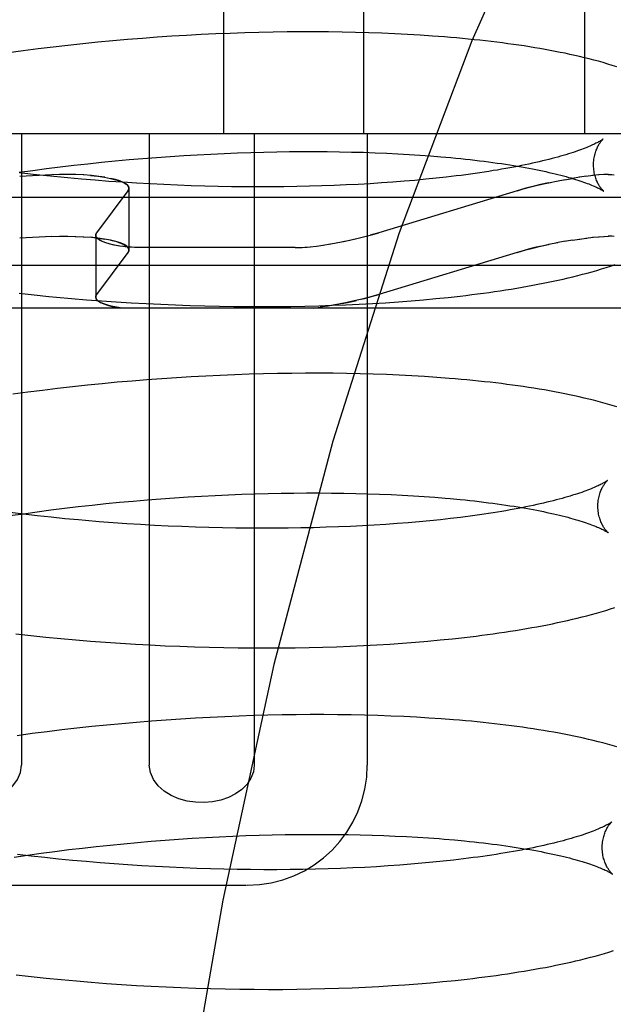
# Model space of a CAD drawing. Header units: inches. Extents: x 0 to 218, y 0 to 141.
# Tile 90 of 114: x 121.1876 to 121.2864, y 51.9327 to 52.0965. Entities that reach past the tile are written whole.
import ezdxf

# ---------------------------------------------------------------- set-up
doc = ezdxf.new("R2010")
doc.units = ezdxf.units.IN
doc.header["$LTSCALE"] = 11.987179
doc.header["$MEASUREMENT"] = 0
doc.linetypes.add('HIDDEN', pattern=[0.2, 0.1, -0.1])
doc.layers.add('DEFAULT_2', color=8, linetype='HIDDEN')

msp = doc.modelspace()

# ---------------------------------------------------------------- linework, layer by layer
at = {"layer": 'DEFAULT_2', "color": 8, "linetype": 'HIDDEN'}
for p, q in [((121.2215, 52.23379), (121.2215, 52.07754)), ((121.2448, 52.23379), (121.2448, 52.07754)), ((121.28156, 52.23379), (121.28156, 52.07754)), ((121.20309, 52.09299), (121.20061, 52.09276)), ((121.20557, 52.09321), (121.20309, 52.09299)), ((121.20803, 52.09341), (121.20557, 52.09321)), ((121.21049, 52.09359), (121.20803, 52.09341)), ((121.21295, 52.09376), (121.21049, 52.09359)), ((121.21539, 52.09391), (121.21295, 52.09376)), ((121.21782, 52.09404), (121.21539, 52.09391)), ((121.22024, 52.09415), (121.21782, 52.09404)), ((121.22265, 52.09425), (121.22024, 52.09415)), ((121.22504, 52.09434), (121.22265, 52.09425)), ((121.22742, 52.0944), (121.22504, 52.09434)), ((121.22977, 52.09445), (121.22742, 52.0944)), ((121.23211, 52.09449), (121.22977, 52.09445)), ((121.23443, 52.0945), (121.23211, 52.09449)), ((121.23673, 52.0945), (121.23443, 52.0945)), ((121.239, 52.09449), (121.23673, 52.0945)), ((121.24125, 52.09446), (121.239, 52.09449)), ((121.24348, 52.09441), (121.24125, 52.09446)), ((121.24568, 52.09435), (121.24348, 52.09441)), ((121.24786, 52.09427), (121.24568, 52.09435)), ((121.25, 52.09418), (121.24786, 52.09427)), ((121.25212, 52.09407), (121.25, 52.09418)), ((121.25421, 52.09395), (121.25212, 52.09407)), ((121.25626, 52.09381), (121.25421, 52.09395)), ((121.18821, 52.09133), (121.18573, 52.091)), ((121.19069, 52.09165), (121.18821, 52.09133)), ((121.19317, 52.09195), (121.19069, 52.09165)), ((121.19565, 52.09224), (121.19317, 52.09195)), ((121.19813, 52.09251), (121.19565, 52.09224)), ((121.20061, 52.09276), (121.19813, 52.09251)), ((121.3262, 52.07754), (121.07092, 52.07754)), ((121.18794, 52.07754), (121.18794, 51.97254)), ((121.20918, 52.07754), (121.20918, 51.97254)), ((121.22664, 52.07754), (121.22664, 51.97254)), ((121.24544, 52.07754), (121.24544, 51.97254)), ((121.2058, 52.07324), (121.20808, 52.07344)), ((121.20808, 52.07344), (121.21036, 52.07362)), ((121.21036, 52.07362), (121.21264, 52.07378)), ((121.21264, 52.07378), (121.2149, 52.07393)), ((121.2149, 52.07393), (121.21716, 52.07406)), ((121.21716, 52.07406), (121.2194, 52.07418)), ((121.2194, 52.07418), (121.22163, 52.07429)), ((121.22163, 52.07429), (121.22384, 52.07437)), ((121.22384, 52.07437), (121.22604, 52.07445)), ((121.22604, 52.07445), (121.22822, 52.07451)), ((121.22822, 52.07451), (121.23038, 52.07455)), ((121.23038, 52.07455), (121.23251, 52.07458)), ((121.23251, 52.07458), (121.23463, 52.07459)), ((121.23463, 52.07459), (121.23672, 52.0746)), ((121.23672, 52.0746), (121.23878, 52.07458)), ((121.23878, 52.07458), (121.24082, 52.07456)), ((121.24082, 52.07456), (121.24283, 52.07451)), ((121.24283, 52.07451), (121.24481, 52.07446)), ((121.24481, 52.07446), (121.24675, 52.07439)), ((121.24675, 52.07439), (121.24866, 52.07431)), ((121.24866, 52.07431), (121.25054, 52.07422)), ((121.25054, 52.07422), (121.25238, 52.07411)), ((121.25238, 52.07411), (121.25418, 52.074)), ((121.25418, 52.074), (121.25594, 52.07387)), ((121.25594, 52.07387), (121.25766, 52.07373)), ((121.18979, 52.07146), (121.19207, 52.07176)), ((121.19207, 52.07176), (121.19435, 52.07204)), ((121.19435, 52.07204), (121.19664, 52.07231)), ((121.19664, 52.07231), (121.19893, 52.07257)), ((121.19893, 52.07257), (121.20122, 52.07281)), ((121.20122, 52.07281), (121.20351, 52.07303)), ((121.20351, 52.07303), (121.2058, 52.07324)), ((121.18752, 52.07114), (121.18979, 52.07146)), ((121.18987, 52.07078), (121.18759, 52.07103)), ((121.19299, 52.07071), (121.18762, 52.07043)), ((121.19215, 52.07054), (121.18987, 52.07078)), ((121.19444, 52.07031), (121.19215, 52.07054)), ((121.19429, 52.07076), (121.19299, 52.07071)), ((121.19563, 52.07077), (121.19426, 52.07076)), ((121.19697, 52.07075), (121.19556, 52.07077)), ((121.1983, 52.07069), (121.19687, 52.07075)), ((121.20018, 52.06981), (121.19788, 52.07)), ((121.20179, 52.07031), (121.20078, 52.07046)), ((121.25688, 52.07014), (121.25515, 52.06997)), ((121.25858, 52.07033), (121.25688, 52.07014)), ((121.26023, 52.07053), (121.25858, 52.07033)), ((121.27823, 52.0699), (121.27956, 52.07013)), ((121.28077, 52.07032), (121.27952, 52.07012)), ((121.28194, 52.07047), (121.2807, 52.07031)), ((121.28303, 52.0706), (121.28178, 52.07046)), ((121.284, 52.07069), (121.2829, 52.07059)), ((121.28485, 52.07075), (121.28391, 52.07069)), ((121.28555, 52.07077), (121.28479, 52.07075)), ((121.20247, 52.06963), (121.20018, 52.06981)), ((121.20477, 52.06947), (121.20247, 52.06963)), ((121.20706, 52.06933), (121.20477, 52.06947)), ((121.20578, 52.06849), (121.20578, 52.05822)), ((121.20934, 52.0692), (121.20706, 52.06933)), ((121.21162, 52.06909), (121.20934, 52.0692)), ((121.21389, 52.06899), (121.21162, 52.06909)), ((121.21615, 52.06891), (121.21389, 52.06899)), ((121.2184, 52.06884), (121.21615, 52.06891)), ((121.22064, 52.06878), (121.2184, 52.06884)), ((121.22286, 52.06874), (121.22064, 52.06878)), ((121.22507, 52.06872), (121.22286, 52.06874)), ((121.22726, 52.06871), (121.22507, 52.06872)), ((121.22942, 52.06871), (121.22726, 52.06871)), ((121.23157, 52.06873), (121.22942, 52.06871)), ((121.2337, 52.06876), (121.23157, 52.06873)), ((121.2358, 52.06881), (121.2337, 52.06876)), ((121.23787, 52.06887), (121.2358, 52.06881)), ((121.23992, 52.06894), (121.23787, 52.06887)), ((121.24194, 52.06903), (121.23992, 52.06894)), ((121.24393, 52.06913), (121.24194, 52.06903)), ((121.24589, 52.06924), (121.24393, 52.06913)), ((121.24781, 52.06936), (121.24589, 52.06924)), ((121.2497, 52.06949), (121.24781, 52.06936)), ((121.25155, 52.06964), (121.2497, 52.06949)), ((121.25337, 52.0698), (121.25155, 52.06964)), ((121.25515, 52.06997), (121.25337, 52.0698)), ((121.27178, 52.06849), (121.27035, 52.06808)), ((121.27557, 52.06939), (121.27716, 52.06971)), ((121.2769, 52.06966), (121.27837, 52.06993)), ((121.32481, 52.06695), (121.07231, 52.06695)), ((121.20563, 52.06808), (121.20042, 52.06108)), ((121.27035, 52.06808), (121.24734, 52.06108)), ((121.19299, 52.06044), (121.18762, 52.06016)), ((121.19299, 52.06044), (121.19429, 52.06049)), ((121.19426, 52.06049), (121.19563, 52.0605)), ((121.19556, 52.0605), (121.19697, 52.06048)), ((121.19687, 52.06048), (121.1983, 52.06042)), ((121.20026, 52.06067), (121.20026, 52.0504)), ((121.20078, 52.06018), (121.20179, 52.06003)), ((121.24734, 52.06108), (121.24591, 52.06067)), ((121.2807, 52.06003), (121.28195, 52.0602)), ((121.28178, 52.06018), (121.28303, 52.06033)), ((121.2829, 52.06032), (121.28401, 52.06042)), ((121.28391, 52.06042), (121.28485, 52.06048)), ((121.28479, 52.06048), (121.28555, 52.0605)), ((121.23346, 52.05861), (121.20821, 52.05861)), ((121.23591, 52.05875), (121.23699, 52.05887)), ((121.23699, 52.05887), (121.23812, 52.05903)), ((121.23803, 52.05902), (121.23931, 52.05922)), ((121.23912, 52.05919), (121.24052, 52.05944)), ((121.24024, 52.05939), (121.24174, 52.05968)), ((121.27715, 52.05943), (121.27558, 52.05912)), ((121.27837, 52.05966), (121.27691, 52.05939)), ((121.27956, 52.05986), (121.27823, 52.05963)), ((121.27953, 52.05985), (121.28077, 52.06004)), ((121.20563, 52.05781), (121.20042, 52.05081)), ((121.27035, 52.05781), (121.24734, 52.05081)), ((121.27035, 52.05781), (121.27178, 52.05822)), ((121.36156, 52.05562), (121.03556, 52.05562)), ((121.18751, 52.05101), (121.19, 52.05074)), ((121.19, 52.05074), (121.19249, 52.05049)), ((121.2448, 52.05011), (121.24591, 52.0504)), ((121.24591, 52.0504), (121.24734, 52.05081)), ((121.19622, 52.05016), (121.19871, 52.04995)), ((121.19871, 52.04995), (121.2012, 52.04976)), ((121.2012, 52.04976), (121.20368, 52.04959)), ((121.20368, 52.04959), (121.20616, 52.04944)), ((121.20616, 52.04944), (121.20863, 52.0493)), ((121.20863, 52.0493), (121.2111, 52.04918)), ((121.2111, 52.04918), (121.21355, 52.04908)), ((121.21355, 52.04908), (121.216, 52.04899)), ((121.216, 52.04899), (121.21843, 52.04892)), ((121.21843, 52.04892), (121.22086, 52.04887)), ((121.22086, 52.04887), (121.22326, 52.04883)), ((121.22326, 52.04883), (121.22566, 52.04881)), ((121.22566, 52.04881), (121.22803, 52.0488)), ((121.22803, 52.0488), (121.23039, 52.04881)), ((121.23039, 52.04881), (121.23273, 52.04884)), ((121.23273, 52.04884), (121.23505, 52.04888)), ((121.23505, 52.04888), (121.23735, 52.04894)), ((121.23735, 52.04894), (121.23962, 52.04901)), ((121.23882, 52.04887), (121.23758, 52.04868)), ((121.24001, 52.04907), (121.23867, 52.04884)), ((121.23962, 52.04901), (121.24187, 52.0491)), ((121.24123, 52.04931), (121.2398, 52.04903)), ((121.24187, 52.0491), (121.24409, 52.0492)), ((121.24409, 52.0492), (121.24629, 52.04932)), ((121.24629, 52.04932), (121.24846, 52.04945)), ((121.24846, 52.04945), (121.25061, 52.0496)), ((121.25061, 52.0496), (121.25272, 52.04976)), ((121.25272, 52.04976), (121.2548, 52.04994)), ((121.2548, 52.04994), (121.25686, 52.05013)), ((121.25686, 52.05013), (121.25888, 52.05033)), ((121.35449, 52.04854), (121.04263, 52.04854)), ((121.23654, 52.04854), (121.23766, 52.04869)), ((121.21857, 52.03725), (121.21614, 52.03712)), ((121.22099, 52.03736), (121.21857, 52.03725)), ((121.2234, 52.03746), (121.22099, 52.03736)), ((121.22579, 52.03755), (121.2234, 52.03746)), ((121.22816, 52.03761), (121.22579, 52.03755)), ((121.23052, 52.03766), (121.22816, 52.03761)), ((121.23286, 52.03769), (121.23052, 52.03766)), ((121.23518, 52.03771), (121.23286, 52.03769)), ((121.23748, 52.03771), (121.23518, 52.03771)), ((121.23975, 52.0377), (121.23748, 52.03771)), ((121.242, 52.03767), (121.23975, 52.0377)), ((121.24423, 52.03762), (121.242, 52.03767)), ((121.24643, 52.03756), (121.24423, 52.03762)), ((121.24861, 52.03748), (121.24643, 52.03756)), ((121.25075, 52.03739), (121.24861, 52.03748)), ((121.25287, 52.03728), (121.25075, 52.03739)), ((121.25496, 52.03716), (121.25287, 52.03728)), ((121.19888, 52.03572), (121.1964, 52.03545)), ((121.20136, 52.03597), (121.19888, 52.03572)), ((121.20384, 52.0362), (121.20136, 52.03597)), ((121.20631, 52.03642), (121.20384, 52.0362)), ((121.20878, 52.03662), (121.20631, 52.03642)), ((121.21124, 52.0368), (121.20878, 52.03662)), ((121.2137, 52.03697), (121.21124, 52.0368)), ((121.21614, 52.03712), (121.2137, 52.03697)), ((121.25701, 52.03702), (121.25496, 52.03716)), ((121.18895, 52.03454), (121.18648, 52.03421)), ((121.19143, 52.03486), (121.18895, 52.03454)), ((121.19391, 52.03516), (121.19143, 52.03486)), ((121.1964, 52.03545), (121.19391, 52.03516)), ((121.22235, 52.01749), (121.22456, 52.01758)), ((121.22456, 52.01758), (121.22676, 52.01766)), ((121.22676, 52.01766), (121.22894, 52.01772)), ((121.22894, 52.01772), (121.2311, 52.01776)), ((121.2311, 52.01776), (121.23324, 52.01779)), ((121.23324, 52.01779), (121.23535, 52.0178)), ((121.23535, 52.0178), (121.23744, 52.0178)), ((121.23744, 52.0178), (121.23951, 52.01779)), ((121.23951, 52.01779), (121.24154, 52.01776)), ((121.24154, 52.01776), (121.24355, 52.01772)), ((121.24355, 52.01772), (121.24553, 52.01767)), ((121.24553, 52.01767), (121.24747, 52.0176)), ((121.24747, 52.0176), (121.24938, 52.01752)), ((121.19965, 52.01578), (121.20194, 52.01602)), ((121.20194, 52.01602), (121.20423, 52.01624)), ((121.20423, 52.01624), (121.20652, 52.01645)), ((121.20652, 52.01645), (121.2088, 52.01665)), ((121.2088, 52.01665), (121.21108, 52.01683)), ((121.21108, 52.01683), (121.21336, 52.01699)), ((121.21336, 52.01699), (121.21562, 52.01714)), ((121.21562, 52.01714), (121.21788, 52.01727)), ((121.21788, 52.01727), (121.22012, 52.01739)), ((121.22012, 52.01739), (121.22235, 52.01749)), ((121.24938, 52.01752), (121.25126, 52.01743)), ((121.25126, 52.01743), (121.2531, 52.01732)), ((121.2531, 52.01732), (121.2549, 52.01721)), ((121.2549, 52.01721), (121.25666, 52.01708)), ((121.18598, 52.01402), (121.18824, 52.01435)), ((121.18827, 52.01425), (121.18601, 52.01452)), ((121.18824, 52.01435), (121.19051, 52.01466)), ((121.19051, 52.01466), (121.19279, 52.01497)), ((121.19279, 52.01497), (121.19507, 52.01525)), ((121.19507, 52.01525), (121.19736, 52.01552)), ((121.19736, 52.01552), (121.19965, 52.01578)), ((121.19055, 52.01399), (121.18827, 52.01425)), ((121.19283, 52.01375), (121.19055, 52.01399)), ((121.19512, 52.01352), (121.19283, 52.01375)), ((121.19742, 52.01331), (121.19512, 52.01352)), ((121.20316, 52.01284), (121.20086, 52.01302)), ((121.20545, 52.01268), (121.20316, 52.01284)), ((121.20774, 52.01254), (121.20545, 52.01268)), ((121.2504, 52.0127), (121.24851, 52.01257)), ((121.25226, 52.01285), (121.2504, 52.0127)), ((121.25407, 52.013), (121.25226, 52.01285)), ((121.25585, 52.01317), (121.25407, 52.013)), ((121.25759, 52.01335), (121.25585, 52.01317)), ((121.25928, 52.01354), (121.25759, 52.01335)), ((121.26093, 52.01374), (121.25928, 52.01354)), ((121.21003, 52.01241), (121.20774, 52.01254)), ((121.21231, 52.0123), (121.21003, 52.01241)), ((121.21458, 52.0122), (121.21231, 52.0123)), ((121.21684, 52.01212), (121.21458, 52.0122)), ((121.21909, 52.01205), (121.21684, 52.01212)), ((121.22133, 52.01199), (121.21909, 52.01205)), ((121.22355, 52.01195), (121.22133, 52.01199)), ((121.22576, 52.01193), (121.22355, 52.01195)), ((121.22795, 52.01192), (121.22576, 52.01193)), ((121.23012, 52.01192), (121.22795, 52.01192)), ((121.23227, 52.01194), (121.23012, 52.01192)), ((121.23439, 52.01197), (121.23227, 52.01194)), ((121.23649, 52.01202), (121.23439, 52.01197)), ((121.23857, 52.01208), (121.23649, 52.01202)), ((121.24062, 52.01215), (121.23857, 52.01208)), ((121.24264, 52.01223), (121.24062, 52.01215)), ((121.24463, 52.01233), (121.24264, 52.01223)), ((121.24659, 52.01244), (121.24463, 52.01233)), ((121.24851, 52.01257), (121.24659, 52.01244)), ((121.18698, 51.99435), (121.18947, 51.99408)), ((121.18947, 51.99408), (121.19195, 51.99383)), ((121.19195, 51.99383), (121.19444, 51.99359)), ((121.19444, 51.99359), (121.19693, 51.99336)), ((121.19693, 51.99336), (121.19942, 51.99316)), ((121.19942, 51.99316), (121.20191, 51.99297)), ((121.25343, 51.99297), (121.25552, 51.99314)), ((121.25552, 51.99314), (121.25757, 51.99334)), ((121.25757, 51.99334), (121.25959, 51.99354)), ((121.20191, 51.99297), (121.20439, 51.9928)), ((121.20439, 51.9928), (121.20687, 51.99265)), ((121.20687, 51.99265), (121.20934, 51.99251)), ((121.20934, 51.99251), (121.21181, 51.99239)), ((121.21181, 51.99239), (121.21426, 51.99229)), ((121.21426, 51.99229), (121.21671, 51.9922)), ((121.21671, 51.9922), (121.21914, 51.99213)), ((121.21914, 51.99213), (121.22157, 51.99208)), ((121.22157, 51.99208), (121.22398, 51.99204)), ((121.22398, 51.99204), (121.22637, 51.99202)), ((121.22637, 51.99202), (121.22874, 51.99201)), ((121.22874, 51.99201), (121.2311, 51.99202)), ((121.2311, 51.99202), (121.23344, 51.99205)), ((121.23344, 51.99205), (121.23576, 51.99209)), ((121.23576, 51.99209), (121.23806, 51.99214)), ((121.23806, 51.99214), (121.24033, 51.99222)), ((121.24033, 51.99222), (121.24258, 51.9923)), ((121.24258, 51.9923), (121.24481, 51.99241)), ((121.24481, 51.99241), (121.247, 51.99252)), ((121.247, 51.99252), (121.24918, 51.99266)), ((121.24918, 51.99266), (121.25132, 51.99281)), ((121.25132, 51.99281), (121.25343, 51.99297)), ((121.21198, 51.98001), (121.20952, 51.97983)), ((121.21444, 51.98018), (121.21198, 51.98001)), ((121.21688, 51.98033), (121.21444, 51.98018)), ((121.21931, 51.98046), (121.21688, 51.98033)), ((121.22173, 51.98057), (121.21931, 51.98046)), ((121.22414, 51.98067), (121.22173, 51.98057)), ((121.22653, 51.98076), (121.22414, 51.98067)), ((121.22891, 51.98082), (121.22653, 51.98076)), ((121.23126, 51.98087), (121.22891, 51.98082)), ((121.2336, 51.9809), (121.23126, 51.98087)), ((121.23592, 51.98092), (121.2336, 51.9809)), ((121.23822, 51.98092), (121.23592, 51.98092)), ((121.24049, 51.98091), (121.23822, 51.98092)), ((121.24274, 51.98088), (121.24049, 51.98091)), ((121.24497, 51.98083), (121.24274, 51.98088)), ((121.24717, 51.98077), (121.24497, 51.98083)), ((121.24934, 51.98069), (121.24717, 51.98077)), ((121.25149, 51.9806), (121.24934, 51.98069)), ((121.25361, 51.98049), (121.25149, 51.9806)), ((121.25569, 51.98036), (121.25361, 51.98049)), ((121.25775, 51.98022), (121.25569, 51.98036)), ((121.19465, 51.97838), (121.19217, 51.97807)), ((121.19714, 51.97866), (121.19465, 51.97838)), ((121.19962, 51.97893), (121.19714, 51.97866)), ((121.2021, 51.97918), (121.19962, 51.97893)), ((121.20458, 51.97941), (121.2021, 51.97918)), ((121.20705, 51.97963), (121.20458, 51.97941)), ((121.20952, 51.97983), (121.20705, 51.97963)), ((121.18969, 51.97776), (121.18722, 51.97742)), ((121.19217, 51.97807), (121.18969, 51.97776)), ((121.21406, 51.9602), (121.21632, 51.96035)), ((121.21632, 51.96035), (121.21858, 51.96048)), ((121.21858, 51.96048), (121.22082, 51.9606)), ((121.22082, 51.9606), (121.22305, 51.9607)), ((121.22305, 51.9607), (121.22526, 51.96079)), ((121.22526, 51.96079), (121.22746, 51.96087)), ((121.22746, 51.96087), (121.22964, 51.96092)), ((121.22964, 51.96092), (121.2318, 51.96097)), ((121.2318, 51.96097), (121.23394, 51.961)), ((121.23394, 51.961), (121.23606, 51.96101)), ((121.23606, 51.96101), (121.23815, 51.96101)), ((121.23815, 51.96101), (121.24021, 51.961)), ((121.24021, 51.961), (121.24225, 51.96097)), ((121.24225, 51.96097), (121.24426, 51.96093)), ((121.24426, 51.96093), (121.24623, 51.96088)), ((121.24623, 51.96088), (121.24818, 51.96081)), ((121.24818, 51.96081), (121.25009, 51.96073)), ((121.25009, 51.96073), (121.25197, 51.96064)), ((121.25197, 51.96064), (121.25381, 51.96053)), ((121.25381, 51.96053), (121.25561, 51.96042)), ((121.19577, 51.95846), (121.19806, 51.95873)), ((121.19806, 51.95873), (121.20035, 51.95898)), ((121.20035, 51.95898), (121.20264, 51.95922)), ((121.20264, 51.95922), (121.20493, 51.95945)), ((121.20493, 51.95945), (121.20722, 51.95966)), ((121.20722, 51.95966), (121.2095, 51.95985)), ((121.2095, 51.95985), (121.21179, 51.96003)), ((121.21179, 51.96003), (121.21406, 51.9602)), ((121.25824, 51.96022), (121.25994, 51.96007)), ((121.18668, 51.95722), (121.18894, 51.95755)), ((121.18951, 51.9574), (121.18724, 51.95767)), ((121.18894, 51.95755), (121.19121, 51.95787)), ((121.1918, 51.95714), (121.18951, 51.9574)), ((121.19121, 51.95787), (121.19348, 51.95817)), ((121.1941, 51.9569), (121.1918, 51.95714)), ((121.19348, 51.95817), (121.19577, 51.95846)), ((121.1964, 51.95668), (121.1941, 51.9569)), ((121.1987, 51.95647), (121.1964, 51.95668)), ((121.20101, 51.95627), (121.1987, 51.95647)), ((121.20331, 51.95609), (121.20101, 51.95627)), ((121.20562, 51.95593), (121.20331, 51.95609)), ((121.20792, 51.95578), (121.20562, 51.95593)), ((121.21022, 51.95565), (121.20792, 51.95578)), ((121.21251, 51.95553), (121.21022, 51.95565)), ((121.21479, 51.95543), (121.21251, 51.95553)), ((121.21706, 51.95534), (121.21479, 51.95543)), ((121.21933, 51.95527), (121.21706, 51.95534)), ((121.24098, 51.95534), (121.23892, 51.95527)), ((121.24302, 51.95543), (121.24098, 51.95534)), ((121.24502, 51.95552), (121.24302, 51.95543)), ((121.24699, 51.95563), (121.24502, 51.95552)), ((121.24893, 51.95576), (121.24699, 51.95563)), ((121.25083, 51.95589), (121.24893, 51.95576)), ((121.2527, 51.95603), (121.25083, 51.95589)), ((121.25453, 51.95619), (121.2527, 51.95603)), ((121.25632, 51.95636), (121.25453, 51.95619)), ((121.25807, 51.95653), (121.25632, 51.95636)), ((121.25978, 51.95672), (121.25807, 51.95653)), ((121.26144, 51.95692), (121.25978, 51.95672)), ((121.22158, 51.95521), (121.21933, 51.95527)), ((121.22381, 51.95517), (121.22158, 51.95521)), ((121.22603, 51.95514), (121.22381, 51.95517)), ((121.22823, 51.95513), (121.22603, 51.95514)), ((121.23041, 51.95513), (121.22823, 51.95513)), ((121.23258, 51.95514), (121.23041, 51.95513)), ((121.23471, 51.95517), (121.23258, 51.95514)), ((121.23683, 51.95522), (121.23471, 51.95517)), ((121.23892, 51.95527), (121.23683, 51.95522)), ((121.17179, 51.95254), (121.22534, 51.95254)), ((121.18705, 51.93764), (121.18954, 51.93736)), ((121.18954, 51.93736), (121.19204, 51.9371)), ((121.19204, 51.9371), (121.19454, 51.93685)), ((121.19454, 51.93685), (121.19704, 51.93663)), ((121.19704, 51.93663), (121.19953, 51.93642)), ((121.19953, 51.93642), (121.20203, 51.93622)), ((121.20203, 51.93622), (121.20453, 51.93605)), ((121.20453, 51.93605), (121.20702, 51.93589)), ((121.20702, 51.93589), (121.2095, 51.93575)), ((121.2095, 51.93575), (121.21198, 51.93563)), ((121.24515, 51.9356), (121.24736, 51.93571)), ((121.24736, 51.93571), (121.24955, 51.93584)), ((121.24955, 51.93584), (121.2517, 51.93599)), ((121.2517, 51.93599), (121.25383, 51.93615)), ((121.25383, 51.93615), (121.25593, 51.93633)), ((121.25593, 51.93633), (121.25799, 51.93652)), ((121.25799, 51.93652), (121.26003, 51.93672)), ((121.21198, 51.93563), (121.21444, 51.93552)), ((121.21444, 51.93552), (121.2169, 51.93543)), ((121.2169, 51.93543), (121.21935, 51.93535)), ((121.21935, 51.93535), (121.22178, 51.93529)), ((121.22178, 51.93529), (121.22421, 51.93525)), ((121.22421, 51.93525), (121.22661, 51.93523)), ((121.22661, 51.93523), (121.229, 51.93522)), ((121.229, 51.93522), (121.23137, 51.93522)), ((121.23137, 51.93522), (121.23372, 51.93525)), ((121.23372, 51.93525), (121.23605, 51.93529)), ((121.23605, 51.93529), (121.23836, 51.93534)), ((121.23836, 51.93534), (121.24065, 51.93541)), ((121.24065, 51.93541), (121.24291, 51.9355)), ((121.24291, 51.9355), (121.24515, 51.9356))]:
    msp.add_line(p, q, dxfattribs=at)
for points in [[(121.39439, 52.23379), (121.37872, 52.23187), (121.36322, 52.22622), (121.34812, 52.21722), (121.33322, 52.20496), (121.31837, 52.18928), (121.3038, 52.17027), (121.28953, 52.14778), (121.27581, 52.12199), (121.26282, 52.09301), (121.25073, 52.06106), (121.23971, 52.02639), (121.22989, 51.98928), (121.22139, 51.95004), (121.2143, 51.90899), (121.20871, 51.86649), (121.20467, 51.82288), (121.20223, 51.77853), (121.20141, 51.73379)], [(121.28693, 52.08868), (121.28619, 52.08892), (121.28543, 52.08915), (121.28466, 52.08938), (121.28388, 52.0896), (121.2831, 52.08981), (121.28232, 52.09001), (121.28154, 52.0902), (121.28075, 52.09039), (121.27996, 52.09058), (121.27915, 52.09075), (121.27834, 52.09093), (121.27752, 52.09109), (121.27669, 52.09126), (121.27585, 52.09142), (121.275, 52.09157), (121.27415, 52.09172), (121.27328, 52.09187), (121.27241, 52.09201), (121.27153, 52.09215), (121.27064, 52.09228), (121.26974, 52.09241), (121.26883, 52.09253), (121.26792, 52.09265), (121.26699, 52.09277), (121.26606, 52.09289), (121.26512, 52.093), (121.26417, 52.0931), (121.26321, 52.0932), (121.26224, 52.0933), (121.26127, 52.0934), (121.26028, 52.09349), (121.25929, 52.09357), (121.25829, 52.09366), (121.25626, 52.09381)], [(121.28467, 52.07667), (121.28466, 52.07667), (121.28464, 52.07665), (121.28462, 52.07663), (121.28458, 52.07661), (121.28453, 52.07657), (121.28448, 52.07654), (121.28441, 52.07649), (121.28434, 52.07645), (121.28425, 52.07639), (121.28415, 52.07633), (121.28404, 52.07627), (121.28391, 52.0762), (121.28378, 52.07612), (121.28363, 52.07605), (121.28347, 52.07596), (121.28329, 52.07588), (121.2831, 52.07579), (121.28289, 52.07569), (121.28267, 52.07559), (121.28244, 52.07549), (121.28219, 52.07538), (121.28193, 52.07528), (121.28165, 52.07517), (121.28136, 52.07505), (121.28105, 52.07494), (121.28073, 52.07482), (121.28039, 52.0747), (121.28003, 52.07457), (121.27966, 52.07445), (121.27928, 52.07433), (121.27888, 52.0742), (121.27846, 52.07407), (121.27803, 52.07394), (121.27758, 52.07381), (121.27712, 52.07368), (121.27665, 52.07355), (121.27616, 52.07342), (121.27565, 52.07329), (121.27513, 52.07316), (121.27459, 52.07303), (121.27404, 52.0729), (121.27348, 52.07277), (121.2729, 52.07264), (121.27231, 52.07251), (121.2717, 52.07239), (121.27108, 52.07226), (121.27045, 52.07213), (121.2698, 52.07201), (121.26914, 52.07189), (121.26847, 52.07176), (121.26778, 52.07164), (121.26708, 52.07152), (121.26637, 52.07141), (121.26564, 52.07129), (121.2649, 52.07118), (121.26415, 52.07106), (121.26339, 52.07095), (121.26262, 52.07084), (121.26183, 52.07074), (121.26103, 52.07063), (121.26023, 52.07053)], [(121.28308, 52.0723), (121.28308, 52.07254), (121.28309, 52.07281), (121.28311, 52.07306), (121.28314, 52.07331), (121.28317, 52.07356), (121.28322, 52.07379), (121.28327, 52.07402), (121.28332, 52.07423), (121.28338, 52.07444), (121.28345, 52.07464), (121.28352, 52.07483), (121.28359, 52.075), (121.28366, 52.07517), (121.28373, 52.07533), (121.2838, 52.07547), (121.28388, 52.07561), (121.28395, 52.07574), (121.28402, 52.07585), (121.28409, 52.07596), (121.28415, 52.07606), (121.28422, 52.07616), (121.28428, 52.07624), (121.28434, 52.07631), (121.2844, 52.07638), (121.28445, 52.07644), (121.28449, 52.0765), (121.28454, 52.07654), (121.28457, 52.07658), (121.28461, 52.07661), (121.28463, 52.07664), (121.28465, 52.07666), (121.28466, 52.07667), (121.28467, 52.07667)], [(121.25766, 52.07373), (121.25934, 52.07358), (121.26016, 52.0735), (121.26097, 52.07342), (121.26177, 52.07333), (121.26256, 52.07325), (121.26334, 52.07316), (121.2641, 52.07307), (121.26486, 52.07297), (121.2656, 52.07288), (121.26633, 52.07278), (121.26704, 52.07268), (121.26775, 52.07258), (121.26844, 52.07248), (121.26912, 52.07237), (121.26978, 52.07226), (121.27043, 52.07216), (121.27107, 52.07205), (121.27169, 52.07193), (121.2723, 52.07182), (121.2729, 52.07171), (121.27348, 52.07159), (121.27405, 52.07148), (121.2746, 52.07136), (121.27514, 52.07125), (121.27566, 52.07113), (121.27617, 52.07101), (121.27667, 52.07089), (121.27715, 52.07077), (121.27761, 52.07066), (121.27806, 52.07054), (121.2785, 52.07042), (121.27892, 52.0703), (121.27932, 52.07019), (121.27971, 52.07007), (121.28008, 52.06996), (121.28044, 52.06984), (121.28078, 52.06973), (121.28111, 52.06962), (121.28142, 52.06951), (121.28172, 52.06941), (121.282, 52.0693), (121.28227, 52.0692), (121.28252, 52.0691), (121.28275, 52.06901), (121.28298, 52.06891), (121.28318, 52.06882), (121.28338, 52.06874), (121.28356, 52.06866), (121.28372, 52.06858), (121.28387, 52.0685), (121.28401, 52.06843), (121.28414, 52.06837), (121.28425, 52.0683), (121.28435, 52.06825), (121.28444, 52.06819), (121.28452, 52.06815), (121.28459, 52.06811), (121.28464, 52.06807), (121.28469, 52.06804), (121.28472, 52.06802), (121.28475, 52.068), (121.28476, 52.06799)], [(121.28476, 52.06799), (121.28477, 52.06798), (121.28478, 52.06798), (121.28477, 52.06798), (121.28476, 52.06799), (121.28474, 52.06801), (121.28471, 52.06803), (121.28468, 52.06806), (121.28464, 52.0681), (121.2846, 52.06815), (121.28455, 52.0682), (121.2845, 52.06826), (121.28444, 52.06833), (121.28438, 52.0684), (121.28432, 52.06848), (121.28425, 52.06857), (121.28418, 52.06867), (121.28411, 52.06878), (121.28403, 52.06889), (121.28396, 52.06902), (121.28388, 52.06915), (121.28381, 52.0693), (121.28373, 52.06945), (121.28365, 52.06962), (121.28358, 52.06979), (121.28351, 52.06998), (121.28344, 52.07017), (121.28337, 52.07038), (121.28331, 52.0706), (121.28325, 52.07082), (121.2832, 52.07106), (121.28316, 52.0713), (121.28313, 52.07155), (121.2831, 52.0718), (121.28308, 52.07207), (121.28308, 52.0723)], [(121.19788, 52.07), (121.19559, 52.0702), (121.19444, 52.07031)], [(121.20078, 52.07046), (121.19957, 52.07059), (121.19816, 52.07069)], [(121.19942, 52.0706), (121.20062, 52.07047), (121.20173, 52.07032), (121.20274, 52.07012), (121.20363, 52.0699), (121.20438, 52.06966), (121.20498, 52.06939), (121.20542, 52.0691), (121.20569, 52.0688), (121.20578, 52.06849)], [(121.20578, 52.06849), (121.20576, 52.06866), (121.2056, 52.06894), (121.20529, 52.06921), (121.20484, 52.06946), (121.20425, 52.06971), (121.20354, 52.06993), (121.20271, 52.07013)], [(121.28552, 52.07077), (121.28609, 52.07076), (121.28649, 52.07071)], [(121.20578, 52.06849), (121.20578, 52.06842), (121.20577, 52.06835), (121.20575, 52.06828), (121.20572, 52.06822), (121.20568, 52.06815), (121.20563, 52.06808)], [(121.20563, 52.06808), (121.20577, 52.06837), (121.20578, 52.06849)], [(121.27035, 52.06808), (121.27135, 52.06837), (121.27242, 52.06866), (121.27355, 52.06894), (121.27472, 52.06921), (121.27593, 52.06946)], [(121.27557, 52.06939), (121.27426, 52.0691), (121.27299, 52.0688), (121.27178, 52.06849)], [(121.19816, 52.06042), (121.19957, 52.06032), (121.20078, 52.06018)], [(121.20578, 52.05822), (121.20569, 52.05853), (121.20542, 52.05883), (121.20498, 52.05912), (121.20438, 52.05939), (121.20363, 52.05963), (121.20274, 52.05985), (121.20173, 52.06004), (121.20061, 52.0602), (121.19942, 52.06033)], [(121.20026, 52.06067), (121.20028, 52.06079), (121.20042, 52.06108)], [(121.20042, 52.06108), (121.20037, 52.06101), (121.20033, 52.06094), (121.2003, 52.06088), (121.20028, 52.06081), (121.20027, 52.06074), (121.20026, 52.06067)], [(121.20526, 52.05875), (121.20426, 52.05887), (121.20334, 52.05903), (121.20252, 52.05922), (121.2018, 52.05944), (121.20122, 52.05968), (121.20076, 52.05994), (121.20045, 52.06022), (121.20029, 52.0605), (121.20026, 52.06067)], [(121.20425, 52.05887), (121.20341, 52.05902), (121.20264, 52.05919), (121.20196, 52.05939), (121.20138, 52.05961), (121.20091, 52.05985), (121.20056, 52.06011), (121.20034, 52.06038), (121.20026, 52.06067)], [(121.24138, 52.05961), (121.24253, 52.05985), (121.24368, 52.06011), (121.24481, 52.06038), (121.24591, 52.06067)], [(121.24174, 52.05968), (121.24296, 52.05994), (121.24414, 52.06022), (121.24527, 52.0605), (121.24635, 52.06079), (121.24734, 52.06108)], [(121.28649, 52.06044), (121.28609, 52.06049), (121.28552, 52.0605)], [(121.20271, 52.05986), (121.20354, 52.05966), (121.20425, 52.05943), (121.20484, 52.05919), (121.20529, 52.05893), (121.2056, 52.05866), (121.20576, 52.05838), (121.20578, 52.05822)], [(121.20821, 52.05861), (121.20715, 52.05862), (121.20613, 52.05868), (121.20517, 52.05876)], [(121.20821, 52.05861), (121.20769, 52.05861), (121.20719, 52.05862), (121.20669, 52.05864), (121.20621, 52.05867), (121.20573, 52.05871), (121.20526, 52.05875)], [(121.23346, 52.05861), (121.23424, 52.05862), (121.23509, 52.05868), (121.23601, 52.05876)], [(121.23346, 52.05861), (121.23382, 52.05861), (121.23421, 52.05862), (121.23461, 52.05864), (121.23502, 52.05867), (121.23546, 52.05871), (121.23591, 52.05875)], [(121.27593, 52.05919), (121.27472, 52.05893), (121.27354, 52.05866), (121.27241, 52.05838), (121.27134, 52.0581), (121.27035, 52.05781)], [(121.27178, 52.05822), (121.27299, 52.05853), (121.27427, 52.05883), (121.27558, 52.05912)], [(121.20578, 52.05822), (121.20577, 52.0581), (121.20563, 52.05781)], [(121.20563, 52.05781), (121.20568, 52.05788), (121.20572, 52.05794), (121.20575, 52.05801), (121.20577, 52.05808), (121.20578, 52.05815), (121.20578, 52.05822)], [(121.25888, 52.05033), (121.25988, 52.05044), (121.26086, 52.05055), (121.26185, 52.05067), (121.26282, 52.05079), (121.26378, 52.05091), (121.26474, 52.05104), (121.26569, 52.05117), (121.26662, 52.0513), (121.26755, 52.05144), (121.26848, 52.05158), (121.26939, 52.05172), (121.27029, 52.05187), (121.27119, 52.05203), (121.27207, 52.05218), (121.27295, 52.05234), (121.27382, 52.05251), (121.27468, 52.05267), (121.27553, 52.05284), (121.27637, 52.05302), (121.2772, 52.0532), (121.27802, 52.05338), (121.27883, 52.05357), (121.27964, 52.05376), (121.28044, 52.05396), (121.28124, 52.05417), (121.28203, 52.05438), (121.28282, 52.0546), (121.28361, 52.05482), (121.28438, 52.05506), (121.28515, 52.0553), (121.28591, 52.05554), (121.28665, 52.05579)], [(121.19249, 52.05049), (121.19373, 52.05038), (121.19622, 52.05016)], [(121.20026, 52.0504), (121.20027, 52.05047), (121.20028, 52.05054), (121.2003, 52.05061), (121.20033, 52.05067), (121.20037, 52.05074), (121.20042, 52.05081)], [(121.20042, 52.05081), (121.20028, 52.05054), (121.20026, 52.0504)], [(121.20026, 52.0504), (121.20028, 52.05026), (121.20041, 52.05), (121.20068, 52.04973), (121.20107, 52.04948), (121.20159, 52.04925), (121.20221, 52.04903), (121.20294, 52.04884), (121.20376, 52.04868)], [(121.20466, 52.04854), (121.2037, 52.04869), (121.20284, 52.04887), (121.20209, 52.04907), (121.20145, 52.04931), (121.20094, 52.04956), (121.20057, 52.04983), (121.20034, 52.05011), (121.20026, 52.0504)], [(121.24734, 52.05081), (121.24641, 52.05054), (121.2454, 52.05026), (121.24434, 52.05)], [(121.2448, 52.05011), (121.24323, 52.04973), (121.24209, 52.04948), (121.24094, 52.04925)], [(121.24123, 52.04931), (121.24244, 52.04956), (121.24364, 52.04983)], [(121.28693, 52.03212), (121.28618, 52.03235), (121.28541, 52.03258), (121.28463, 52.0328), (121.28385, 52.03301), (121.28307, 52.03321), (121.28229, 52.03341), (121.2815, 52.03359), (121.2807, 52.03378), (121.2799, 52.03396), (121.27909, 52.03413), (121.27827, 52.0343), (121.27744, 52.03446), (121.2766, 52.03462), (121.27575, 52.03478), (121.27489, 52.03493), (121.27403, 52.03507), (121.27316, 52.03521), (121.27227, 52.03535), (121.27139, 52.03548), (121.27049, 52.03561), (121.26958, 52.03574), (121.26867, 52.03586), (121.26774, 52.03598), (121.26681, 52.03609), (121.26587, 52.0362), (121.26492, 52.03631), (121.26396, 52.03641), (121.26299, 52.03651), (121.26202, 52.0366), (121.26103, 52.03669), (121.26004, 52.03678), (121.25904, 52.03686), (121.25701, 52.03702)], [(121.28539, 52.01988), (121.28538, 52.01987), (121.28536, 52.01986), (121.28534, 52.01984), (121.2853, 52.01982), (121.28525, 52.01978), (121.2852, 52.01975), (121.28513, 52.0197), (121.28506, 52.01965), (121.28497, 52.0196), (121.28487, 52.01954), (121.28476, 52.01948), (121.28463, 52.01941), (121.2845, 52.01933), (121.28435, 52.01925), (121.28418, 52.01917), (121.28401, 52.01908), (121.28382, 52.01899), (121.28361, 52.0189), (121.28339, 52.0188), (121.28316, 52.0187), (121.28291, 52.01859), (121.28265, 52.01848), (121.28237, 52.01837), (121.28208, 52.01826), (121.28177, 52.01814), (121.28144, 52.01802), (121.2811, 52.0179), (121.28075, 52.01778), (121.28038, 52.01766), (121.27999, 52.01753), (121.27959, 52.01741), (121.27918, 52.01728), (121.27874, 52.01715), (121.2783, 52.01702), (121.27784, 52.01689), (121.27736, 52.01676), (121.27687, 52.01663), (121.27636, 52.0165), (121.27584, 52.01637), (121.27531, 52.01624), (121.27476, 52.01611), (121.27419, 52.01598), (121.27361, 52.01585), (121.27302, 52.01572), (121.27241, 52.01559), (121.27179, 52.01547), (121.27116, 52.01534), (121.27051, 52.01522), (121.26985, 52.01509), (121.26918, 52.01497), (121.26849, 52.01485), (121.26779, 52.01473), (121.26707, 52.01461), (121.26635, 52.0145), (121.26561, 52.01438), (121.26486, 52.01427), (121.2641, 52.01416), (121.26332, 52.01405), (121.26254, 52.01394), (121.26174, 52.01384), (121.26093, 52.01374)], [(121.2838, 52.01551), (121.2838, 52.01575), (121.28381, 52.01601), (121.28383, 52.01627), (121.28386, 52.01652), (121.28389, 52.01676), (121.28394, 52.017), (121.28399, 52.01723), (121.28404, 52.01744), (121.2841, 52.01765), (121.28417, 52.01785), (121.28424, 52.01804), (121.28431, 52.01821), (121.28438, 52.01838), (121.28445, 52.01854), (121.28452, 52.01868), (121.2846, 52.01882), (121.28467, 52.01895), (121.28474, 52.01906), (121.28481, 52.01917), (121.28488, 52.01927), (121.28494, 52.01936), (121.285, 52.01945), (121.28506, 52.01952), (121.28512, 52.01959), (121.28517, 52.01965), (121.28521, 52.01971), (121.28526, 52.01975), (121.28529, 52.01979), (121.28533, 52.01982), (121.28535, 52.01985), (121.28537, 52.01987), (121.28538, 52.01988), (121.28539, 52.01988)], [(121.25666, 52.01708), (121.25838, 52.01694), (121.25923, 52.01686)], [(121.25923, 52.01686), (121.26088, 52.01671), (121.26169, 52.01663), (121.26249, 52.01654), (121.26328, 52.01646), (121.26406, 52.01637), (121.26483, 52.01628), (121.26558, 52.01618), (121.26632, 52.01609), (121.26705, 52.01599), (121.26776, 52.01589), (121.26847, 52.01579), (121.26916, 52.01568), (121.26984, 52.01558), (121.2705, 52.01547), (121.27115, 52.01536), (121.27179, 52.01525), (121.27241, 52.01514), (121.27302, 52.01503), (121.27362, 52.01492), (121.2742, 52.0148), (121.27477, 52.01469), (121.27532, 52.01457), (121.27586, 52.01445), (121.27639, 52.01434), (121.2769, 52.01422), (121.27739, 52.0141), (121.27787, 52.01398), (121.27833, 52.01387), (121.27878, 52.01375), (121.27922, 52.01363), (121.27964, 52.01351), (121.28004, 52.0134), (121.28043, 52.01328), (121.2808, 52.01317), (121.28116, 52.01305), (121.28151, 52.01294), (121.28183, 52.01283), (121.28214, 52.01272), (121.28244, 52.01262), (121.28272, 52.01251), (121.28299, 52.01241), (121.28324, 52.01231), (121.28348, 52.01222), (121.2837, 52.01212), (121.2839, 52.01203), (121.2841, 52.01195), (121.28428, 52.01186), (121.28444, 52.01179), (121.28459, 52.01171), (121.28473, 52.01164), (121.28486, 52.01157), (121.28497, 52.01151), (121.28507, 52.01146), (121.28516, 52.0114), (121.28524, 52.01136), (121.28531, 52.01132), (121.28536, 52.01128), (121.28541, 52.01125), (121.28544, 52.01122), (121.28547, 52.0112), (121.28548, 52.0112)], [(121.28548, 52.0112), (121.28549, 52.01119), (121.2855, 52.01118), (121.28549, 52.01119), (121.28548, 52.0112), (121.28546, 52.01122), (121.28543, 52.01124), (121.2854, 52.01127), (121.28536, 52.01131), (121.28532, 52.01136), (121.28527, 52.01141), (121.28522, 52.01147), (121.28516, 52.01153), (121.2851, 52.01161), (121.28504, 52.01169), (121.28497, 52.01178), (121.2849, 52.01188), (121.28483, 52.01199), (121.28475, 52.0121), (121.28468, 52.01223), (121.2846, 52.01236), (121.28453, 52.01251), (121.28445, 52.01266), (121.28437, 52.01283), (121.2843, 52.013), (121.28423, 52.01319), (121.28416, 52.01338), (121.28409, 52.01359), (121.28403, 52.01381), (121.28397, 52.01403), (121.28392, 52.01426), (121.28388, 52.01451), (121.28385, 52.01476), (121.28382, 52.01501), (121.2838, 52.01527), (121.2838, 52.01551)], [(121.20086, 52.01302), (121.19856, 52.01321), (121.19742, 52.01331)], [(121.25959, 51.99354), (121.26059, 51.99365), (121.26158, 51.99376), (121.26256, 51.99388), (121.26353, 51.994), (121.2645, 51.99412), (121.26545, 51.99425), (121.2664, 51.99438), (121.26734, 51.99451), (121.26827, 51.99465), (121.26919, 51.99479), (121.2701, 51.99493), (121.27101, 51.99508), (121.2719, 51.99523), (121.27279, 51.99539), (121.27366, 51.99555), (121.27453, 51.99571), (121.27539, 51.99588), (121.27624, 51.99605), (121.27709, 51.99623), (121.27792, 51.99641), (121.27875, 51.99659), (121.27956, 51.99678), (121.28037, 51.99698), (121.28117, 51.99717), (121.28196, 51.99738), (121.28275, 51.99759), (121.28354, 51.99781), (121.28432, 51.99803), (121.2851, 51.99826), (121.28587, 51.9985), (121.28663, 51.99875)], [(121.28693, 51.97555), (121.28617, 51.97578), (121.28539, 51.97599), (121.28461, 51.97621), (121.28382, 51.97641), (121.28302, 51.97661), (121.28222, 51.9768), (121.28142, 51.97699), (121.28062, 51.97717), (121.27981, 51.97734), (121.27899, 51.97751), (121.27816, 51.97767), (121.27733, 51.97783), (121.27649, 51.97798), (121.27563, 51.97813), (121.27477, 51.97828), (121.2739, 51.97842), (121.27302, 51.97856), (121.27212, 51.97869), (121.27123, 51.97882), (121.27032, 51.97895), (121.2694, 51.97907), (121.26848, 51.97918), (121.26754, 51.9793), (121.2666, 51.97941), (121.26565, 51.97951), (121.2647, 51.97962), (121.26373, 51.97971), (121.26275, 51.97981), (121.26177, 51.9799), (121.26078, 51.97999), (121.25978, 51.98007), (121.25775, 51.98022)], [(121.17048, 51.97254), (121.17063, 51.9714), (121.17103, 51.97035), (121.1717, 51.96935), (121.17257, 51.96847), (121.17361, 51.96774), (121.17478, 51.96715), (121.17606, 51.96672), (121.17741, 51.96643), (121.17882, 51.96631), (121.18025, 51.96634), (121.18166, 51.96655), (121.18303, 51.96692), (121.18432, 51.96747), (121.18548, 51.96818), (121.18648, 51.96907), (121.18726, 51.97011), (121.18774, 51.97127), (121.18794, 51.97254)], [(121.22664, 51.97254), (121.22649, 51.9714), (121.22609, 51.97035), (121.22543, 51.96935), (121.22455, 51.96847), (121.22352, 51.96774), (121.22234, 51.96715), (121.22106, 51.96672), (121.21971, 51.96643), (121.2183, 51.96631), (121.21688, 51.96634), (121.21546, 51.96655), (121.21409, 51.96692), (121.2128, 51.96747), (121.21164, 51.96818), (121.21064, 51.96907), (121.20986, 51.97011), (121.20938, 51.97127), (121.20918, 51.97254)], [(121.28611, 51.96309), (121.2861, 51.96309), (121.28609, 51.96308), (121.28607, 51.96306), (121.28604, 51.96304), (121.286, 51.96301), (121.28595, 51.96297), (121.28589, 51.96293), (121.28581, 51.96289), (121.28573, 51.96284), (121.28564, 51.96278), (121.28554, 51.96272), (121.28542, 51.96265), (121.28529, 51.96258), (121.28515, 51.96251), (121.285, 51.96243), (121.28483, 51.96234), (121.28465, 51.96225), (121.28445, 51.96216), (121.28425, 51.96207), (121.28402, 51.96197), (121.28379, 51.96187), (121.28353, 51.96176), (121.28327, 51.96165), (121.28299, 51.96154), (121.28269, 51.96143), (121.28238, 51.96131), (121.28206, 51.9612), (121.28171, 51.96108), (121.28136, 51.96095), (121.28099, 51.96083), (121.2806, 51.96071), (121.2802, 51.96058), (121.27979, 51.96046), (121.27936, 51.96033), (121.27891, 51.9602), (121.27847, 51.96008)], [(121.28452, 51.95872), (121.28452, 51.95896), (121.28453, 51.95922), (121.28455, 51.95947), (121.28458, 51.95972), (121.28461, 51.95996), (121.28465, 51.96019), (121.2847, 51.96042), (121.28476, 51.96063), (121.28482, 51.96084), (121.28488, 51.96104), (121.28495, 51.96122), (121.28502, 51.9614), (121.28509, 51.96157), (121.28516, 51.96172), (121.28523, 51.96187), (121.2853, 51.962), (121.28537, 51.96213), (121.28544, 51.96225), (121.28551, 51.96236), (121.28558, 51.96246), (121.28564, 51.96255), (121.28571, 51.96264), (121.28577, 51.96271), (121.28582, 51.96278), (121.28587, 51.96284), (121.28592, 51.9629), (121.28596, 51.96295), (121.286, 51.96299), (121.28604, 51.96302), (121.28606, 51.96305), (121.28609, 51.96307), (121.2861, 51.96308), (121.28611, 51.96309)], [(121.25561, 51.96042), (121.25737, 51.96029), (121.25824, 51.96022)], [(121.25994, 51.96007), (121.26159, 51.95992), (121.26241, 51.95984), (121.26321, 51.95975), (121.26399, 51.95967), (121.26477, 51.95958), (121.26554, 51.95949), (121.26629, 51.95939), (121.26703, 51.9593), (121.26776, 51.9592), (121.26848, 51.9591), (121.26918, 51.959), (121.26987, 51.95889), (121.27055, 51.95879), (121.27122, 51.95868), (121.27187, 51.95857), (121.2725, 51.95846), (121.27313, 51.95835), (121.27374, 51.95824), (121.27433, 51.95813), (121.27492, 51.95801), (121.27548, 51.9579), (121.27604, 51.95778), (121.27658, 51.95766), (121.2771, 51.95755), (121.27761, 51.95743), (121.27811, 51.95731), (121.27859, 51.95719), (121.27905, 51.95708), (121.2795, 51.95696), (121.27994, 51.95684), (121.28035, 51.95672), (121.28076, 51.95661), (121.28115, 51.95649), (121.28152, 51.95638), (121.28188, 51.95626), (121.28222, 51.95615), (121.28255, 51.95604), (121.28286, 51.95593), (121.28316, 51.95583), (121.28344, 51.95572), (121.28371, 51.95562), (121.28396, 51.95552), (121.28419, 51.95543), (121.28442, 51.95533), (121.28462, 51.95524), (121.28482, 51.95516), (121.28499, 51.95507), (121.28516, 51.95499), (121.28531, 51.95492), (121.28545, 51.95485), (121.28558, 51.95478), (121.28569, 51.95472), (121.28579, 51.95466), (121.28588, 51.95461), (121.28596, 51.95457), (121.28603, 51.95452), (121.28608, 51.95449), (121.28613, 51.95446), (121.28617, 51.95443), (121.28619, 51.95441), (121.2862, 51.95441)], [(121.27847, 51.96008), (121.27801, 51.95995), (121.27751, 51.95982), (121.277, 51.95969), (121.27647, 51.95956), (121.27593, 51.95943), (121.27538, 51.9593), (121.27481, 51.95916), (121.27423, 51.95904), (121.27363, 51.95891), (121.27302, 51.95878), (121.27239, 51.95865), (121.27175, 51.95852), (121.2711, 51.9584), (121.27043, 51.95828), (121.26975, 51.95815), (121.26906, 51.95803), (121.26835, 51.95791), (121.26763, 51.9578), (121.2669, 51.95768), (121.26616, 51.95756), (121.2654, 51.95745), (121.26463, 51.95734), (121.26385, 51.95723), (121.26306, 51.95713), (121.26226, 51.95702), (121.26144, 51.95692)], [(121.2862, 51.95441), (121.28621, 51.9544), (121.28622, 51.95439), (121.28621, 51.9544), (121.2862, 51.95441), (121.28618, 51.95443), (121.28615, 51.95445), (121.28612, 51.95448), (121.28608, 51.95452), (121.28604, 51.95456), (121.28599, 51.95462), (121.28594, 51.95468), (121.28588, 51.95474), (121.28582, 51.95482), (121.28576, 51.9549), (121.28569, 51.95499), (121.28562, 51.95509), (121.28555, 51.95519), (121.28548, 51.95531), (121.2854, 51.95544), (121.28532, 51.95557), (121.28525, 51.95571), (121.28517, 51.95587), (121.28509, 51.95603), (121.28502, 51.95621), (121.28495, 51.9564), (121.28488, 51.95659), (121.28481, 51.9568), (121.28475, 51.95701), (121.28469, 51.95724), (121.28464, 51.95747), (121.2846, 51.95772), (121.28457, 51.95797), (121.28454, 51.95822), (121.28452, 51.95848), (121.28452, 51.95872)], [(121.26003, 51.93672), (121.26103, 51.93683), (121.26203, 51.93694), (121.26301, 51.93705), (121.26399, 51.93717), (121.26496, 51.9373), (121.26592, 51.93742), (121.26688, 51.93755), (121.26782, 51.93768), (121.26876, 51.93782), (121.26969, 51.93796), (121.2706, 51.93811), (121.27151, 51.93825), (121.27241, 51.93841), (121.2733, 51.93856), (121.27419, 51.93872), (121.27506, 51.93888), (121.27592, 51.93905), (121.27678, 51.93922), (121.27763, 51.9394), (121.27847, 51.93958), (121.2793, 51.93976), (121.28012, 51.93995), (121.28094, 51.94015), (121.28174, 51.94035), (121.28254, 51.94055), (121.28333, 51.94076), (121.28411, 51.94097), (121.28487, 51.94119)], [(121.28487, 51.94119), (121.28564, 51.94142), (121.28641, 51.94166)]]:
    msp.add_lwpolyline(points, dxfattribs=at)
msp.add_arc((121.22544, 51.97254), 0.02, 270, 360, dxfattribs=at)

doc.saveas('drawing.dxf')
